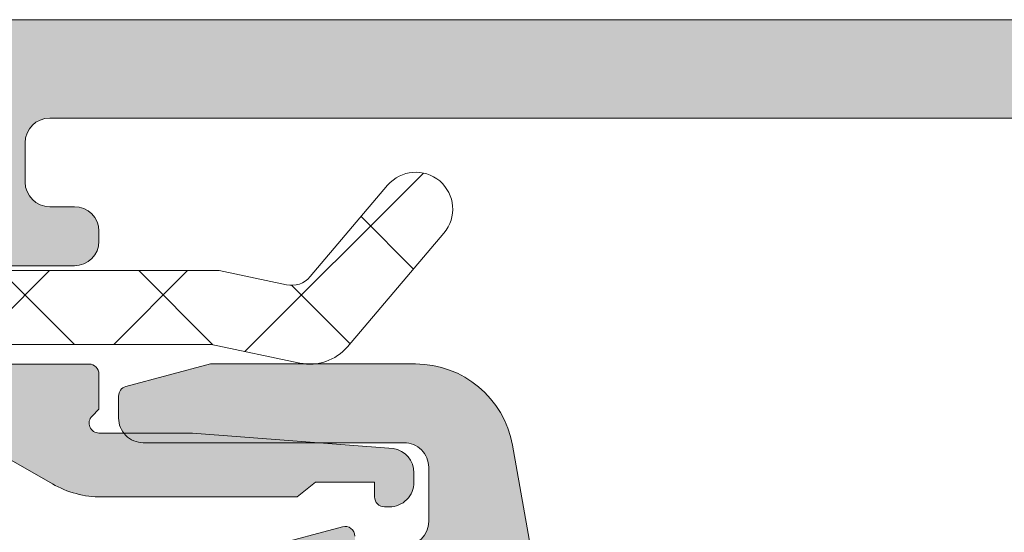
# Model space of a CAD drawing. Header units: millimetres. Extents: x 213386 to 506888, y 183055 to 450952.
# Tile 249 of 256: x 379374 to 379394, y 307950 to 307960. Entities that reach past the tile are written whole.
import ezdxf

# ---------------------------------------------------------------- set-up
doc = ezdxf.new("R2010")
doc.units = ezdxf.units.MM
doc.layers.add('FASÁDA DETAILNÍ', color=255, linetype='Continuous', lineweight=0)

msp = doc.modelspace()

# ---------------------------------------------------------------- hatches: boundary and pattern name
at = {"layer": 'FASÁDA DETAILNÍ'}
h = msp.add_hatch(color=256, dxfattribs=at)
edge = h.paths.add_edge_path()
edge.add_arc((379366.1488604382, 307959.4724513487), 0.5000674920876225, 90.00773245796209, 179.9922675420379)
edge.add_line((379365.6487929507, 307959.4725188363), (379365.6487929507, 307955.4725188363))
edge.add_arc((379366.1488604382, 307955.4725863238), 0.5000674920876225, 180.0077324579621, 269.9922675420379)
edge.add_line((379366.1487929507, 307954.9725188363), (379367.4488417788, 307954.9725188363))
edge.add_arc((379367.44880488, 307955.472555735), 0.5000369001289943, 270.0042279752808, 359.9957720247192)
edge.add_line((379367.9488417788, 307955.4725188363), (379367.9488417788, 307955.9725188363))
edge.add_line((379367.9488417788, 307955.9725188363), (379366.9488417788, 307955.9725188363))
edge.add_line((379366.9488417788, 307955.9725188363), (379366.9488417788, 307957.4725188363))
edge.add_arc((379367.9488048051, 307957.4725558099), 0.9999630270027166, 89.99788148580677, 180.0021185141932, ccw=False)
edge.add_line((379367.9488417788, 307958.4725188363), (379371.9488417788, 307958.4725188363))
edge.add_arc((379371.9487649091, 307957.4724419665), 1.000076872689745, 0.004403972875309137, 89.9955960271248, ccw=False)
edge.add_line((379372.9488417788, 307957.4725188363), (379372.9488417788, 307955.9725188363))
edge.add_line((379372.9488417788, 307955.9725188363), (379371.9488417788, 307955.9725188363))
edge.add_line((379371.9488417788, 307955.9725188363), (379371.9488417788, 307955.4725188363))
edge.add_arc((379372.448784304, 307955.4724613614), 0.4999425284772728, 179.9934131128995, 270.0065868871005)
edge.add_line((379372.4488417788, 307954.9725188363), (379375.2488295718, 307954.9725188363))
edge.add_arc((379375.2488295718, 307955.4725188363), 0.5, 270, 360)
edge.add_line((379375.7488295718, 307955.4725188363), (379375.7488295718, 307955.6725188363))
edge.add_arc((379375.2488295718, 307955.6725188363), 0.5, 0, 90)
edge.add_line((379375.2488295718, 307956.1725188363), (379374.7488295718, 307956.1725188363))
edge.add_arc((379374.7488646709, 307956.6725539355), 0.5000351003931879, 180.0040217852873, 269.99597821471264, ccw=False)
edge.add_line((379374.2488295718, 307956.6725188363), (379374.2488295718, 307957.4725218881))
edge.add_arc((379374.7488461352, 307957.4725053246), 0.5000165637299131, 90.00189796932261, 179.9981020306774, ccw=False)
edge.add_line((379374.7488295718, 307957.9725218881), (379406.0488234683, 307957.9725218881))
edge.add_line((379406.0488234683, 307957.9725218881), (379412.0872810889, 307957.540125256))
edge.add_arc((379412.0488250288, 307956.5409055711), 0.9999594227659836, 0, 87.79599713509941, ccw=False)
edge.add_line((379413.0487844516, 307956.5409055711), (379413.0487844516, 307949.8724533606))
edge.add_arc((379412.5487844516, 307949.8724533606), 0.5, -90, 0, ccw=False)
edge.add_line((379412.5487844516, 307949.3724533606), (379411.6487844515, 307949.3724533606))
edge.add_arc((379411.6487844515, 307948.8724533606), 0.5, 90, 180)
edge.add_line((379411.1487844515, 307948.8724533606), (379411.1487844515, 307947.4724518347))
edge.add_arc((379411.069948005, 307947.2049312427), 0.2788950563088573, -1.1645893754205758, 73.5801235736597, ccw=False)
edge.add_line((379411.3487854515, 307947.1992628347), (379411.3487854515, 307946.7456688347))
edge.add_arc((379411.0699173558, 307946.7400081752), 0.2789255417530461, -73.57540543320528, 1.1628700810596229, ccw=False)
edge.add_line((379411.1487844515, 307946.4724648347), (379411.1487844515, 307944.5924538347))
edge.add_arc((379411.4487844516, 307944.5924538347), 0.3000000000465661, 180, 269.9999999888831)
edge.add_line((379411.4487844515, 307944.2924538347), (379412.4287587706, 307944.2924538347))
edge.add_arc((379412.4287587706, 307944.5924538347), 0.2999999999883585, 270, 360)
edge.add_line((379412.7287587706, 307944.5924538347), (379412.7287587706, 307947.3524518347))
edge.add_arc((379412.8487587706, 307947.3524518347), 0.1199999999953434, 89.99999997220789, 180, ccw=False)
edge.add_line((379412.8487587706, 307947.4724518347), (379417.1487844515, 307947.4724518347))
edge.add_arc((379417.1487844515, 307946.9724518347), 0.5, 0, 90, ccw=False)
edge.add_line((379417.6487844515, 307946.9724518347), (379417.6487844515, 307946.2724518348))
edge.add_line((379417.6487844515, 307946.2724518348), (379416.2672889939, 307943.8796315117))
edge.add_arc((379416.3869042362, 307943.8105716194), 0.1381197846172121, 149.9999999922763, 270)
edge.add_line((379416.3869042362, 307943.6724518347), (379420.1487844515, 307943.6724518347))
edge.add_arc((379420.1487844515, 307941.6724518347), 2, 0, 90, ccw=False)
edge.add_line((379422.1487844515, 307941.6724518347), (379422.1487844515, 307941.104456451))
edge.add_arc((379422.6487844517, 307941.104456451), 0.5000000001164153, 180, 214.4790717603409)
edge.add_arc((379426.3582830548, 307943.6519297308), 4.999999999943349, 214.4790717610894, 264.6507719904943)
edge.add_arc((379425.9106646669, 307938.8105784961), 0.1381197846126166, 262.2975624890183, 390.0000000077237)
edge.add_line((379426.0302799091, 307938.8796383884), (379424.6487844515, 307941.2724587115))
edge.add_line((379424.6487844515, 307941.2724587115), (379424.6487844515, 307941.9724587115))
edge.add_arc((379425.1487844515, 307941.9724587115), 0.5, 90, 180, ccw=False)
edge.add_line((379425.1487844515, 307942.4724587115), (379429.4488101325, 307942.4724587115))
edge.add_arc((379429.4488101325, 307942.3524587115), 0.1199999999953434, 0, 90, ccw=False)
edge.add_line((379429.5688101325, 307942.3524587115), (379429.5688101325, 307939.5924607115))
edge.add_arc((379429.8688101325, 307939.5924607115), 0.2999999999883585, 180, 270)
edge.add_line((379429.8688101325, 307939.2924607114), (379430.8487844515, 307939.2924607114))
edge.add_arc((379430.8487844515, 307939.5924607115), 0.3000000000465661, 270.0000000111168, 360)
edge.add_line((379431.1487844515, 307939.5924607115), (379431.1487844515, 307941.4724717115))
edge.add_arc((379431.2276515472, 307941.740015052), 0.2789255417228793, 178.837129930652, 253.57540544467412, ccw=False)
edge.add_line((379430.9487834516, 307941.7456757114), (379430.9487834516, 307942.1992697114))
edge.add_arc((379431.2276208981, 307942.2049381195), 0.2788950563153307, 106.41987642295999, 181.1645893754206, ccw=False)
edge.add_line((379431.1487844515, 307942.4724587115), (379431.1487844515, 307945.4725171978))
edge.add_line((379431.1487844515, 307945.4725171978), (379430.4487120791, 307946.1726200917))
edge.add_line((379430.4487120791, 307946.1726200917), (379429.8487059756, 307946.1726200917))
edge.add_line((379429.8487059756, 307946.1726200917), (379429.8487059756, 307944.5726139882))
edge.add_arc((379429.3486965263, 307944.5726234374), 0.5000094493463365, 270.00108278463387, 359.9989172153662, ccw=False)
edge.add_line((379429.3487059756, 307944.0726139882), (379428.9532778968, 307944.0726139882))
edge.add_arc((379428.9532778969, 307944.5726139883), 0.5000000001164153, 254.9999999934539, 269.9999999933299, ccw=False)
edge.add_line((379428.8238683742, 307944.0896510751), (379427.3899816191, 307944.4738598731))
edge.add_arc((379427.6488006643, 307945.4397856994), 1.00000000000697, 180, 254.9999999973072, ccw=False)
edge.add_line((379426.6488006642, 307945.4397856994), (379426.6488006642, 307951.1726078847))
edge.add_line((379426.6488006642, 307951.1726078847), (379429.8487059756, 307951.1726078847))
edge.add_line((379429.8487059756, 307951.1726078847), (379429.8487059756, 307950.3726200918))
edge.add_line((379429.8487059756, 307950.3726200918), (379430.4487120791, 307950.3726200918))
edge.add_line((379430.4487120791, 307950.3726200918), (379431.1486937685, 307951.5850529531))
edge.add_line((379431.1486937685, 307951.5850529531), (379431.1486937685, 307952.6726078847))
edge.add_line((379431.1486937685, 307952.6726078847), (379416.1487844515, 307952.6726078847))
edge.add_arc((379416.1487844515, 307953.1726078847), 0.5, 180, 270, ccw=False)
edge.add_line((379415.6487844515, 307953.1726078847), (379415.6487844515, 307958.9725188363))
edge.add_arc((379414.6487844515, 307958.9725188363), 1, 0, 90)
edge.add_line((379414.6487844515, 307959.9725188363), (379366.1487929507, 307959.9725188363))
edge = h.paths.add_edge_path(flags=16)
edge.add_line((379425.0488006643, 307950.3726200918), (379425.0488006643, 307945.9726200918))
edge.add_arc((379424.5488006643, 307945.9726200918), 0.5, -90, 0, ccw=False)
edge.add_line((379424.5488006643, 307945.4726200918), (379420.1488006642, 307945.4726200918))
edge.add_arc((379420.1488006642, 307945.9726200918), 0.5, 180, 270, ccw=False)
edge.add_line((379419.6488006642, 307945.9726200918), (379419.6488006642, 307950.3726200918))
edge.add_arc((379420.1488006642, 307950.3726200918), 0.5, 90, 180, ccw=False)
edge.add_line((379420.1488006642, 307950.8726200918), (379424.5488006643, 307950.8726200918))
edge.add_arc((379424.5488006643, 307950.3726200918), 0.5, 0, 90, ccw=False)
h = msp.add_hatch(dxfattribs=at)
h.set_pattern_fill('ANSI37', color=256, scale=0.625, angle=270, style=0)
h.set_pattern_definition([(315, (379375.6487931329, 307952.9725188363), (1.403165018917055, 1.403165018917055), []), (44.99999999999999, (379375.6487931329, 307952.9725188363), (-1.403165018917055, 1.403165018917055), [])])
edge = h.paths.add_edge_path()
edge.add_ellipse((379366.7618776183, 307948.3519570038), major_axis=(-5.03946705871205, 0), ratio=1, start_angle=274.9644612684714, end_angle=330.2082155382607)
edge.add_ellipse((379362.648793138, 307950.7067572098), major_axis=(-0.3000000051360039, 0), ratio=1, start_angle=330.2078270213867, end_angle=359.9993073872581)
edge.add_line((379362.3487931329, 307950.7067608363), (379362.3487901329, 307950.1724768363))
edge.add_ellipse((379362.6487898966, 307950.1724756), major_axis=(-0.2999997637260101, 0), ratio=1, start_angle=-0.0002361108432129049, end_angle=90.00004511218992)
edge.add_line((379362.6487901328, 307949.8724758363), (379364.1987871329, 307949.8724758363))
edge.add_ellipse((379364.1987794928, 307949.5724651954), major_axis=(-0.3000106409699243, 0), ratio=1, start_angle=180.0043239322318, end_angle=269.9985408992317, ccw=False)
edge.add_line((379364.4987901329, 307949.5724878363), (379364.4988011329, 307948.1725058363))
edge.add_ellipse((379364.7987909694, 307948.1725086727), major_axis=(-0.2999898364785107, 0), ratio=1, start_angle=0.0005417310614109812, end_angle=89.99964924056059)
edge.add_line((379364.7987891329, 307947.8725188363), (379366.4988011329, 307947.8725188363))
edge.add_ellipse((379366.4987939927, 307948.1725289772), major_axis=(-0.3000101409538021, 0), ratio=1, start_angle=90.00136362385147, end_angle=179.9955805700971)
edge.add_line((379366.7988041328, 307948.1725058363), (379366.7987931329, 307949.7363368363))
edge.add_ellipse((379367.0999521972, 307949.7691938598), major_axis=(-0.3029461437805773, 0), ratio=1, start_angle=-103.48357731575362, end_angle=6.226450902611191, ccw=False)
edge.add_ellipse((379375.8048753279, 307961.0851581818), major_axis=(-14.00076634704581, 0), ratio=1, start_angle=51.92437992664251, end_angle=74.69826779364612)
edge.add_ellipse((379371.9981617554, 307947.0929204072), major_axis=(-0.5004721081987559, 0), ratio=1, start_angle=140.1933656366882, end_angle=257.0823914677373, ccw=False)
edge.add_line((379372.3826291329, 307946.7725188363), (379364.0993501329, 307946.7725188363))
edge.add_ellipse((379364.0993506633, 307947.2725185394), major_axis=(-0.4999997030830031, 0), ratio=1, start_angle=29.999980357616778, end_angle=89.99993921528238, ccw=False)
edge.add_line((379363.6663381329, 307947.0225188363), (379363.4931321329, 307947.3225188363))
edge.add_ellipse((379363.0601196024, 307947.0725191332), major_axis=(-0.4999997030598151, 0), ratio=1, start_angle=209.9999803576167, end_angle=269.9999392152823)
edge.add_line((379363.0601201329, 307947.5725188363), (379361.4307721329, 307947.5725188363))
edge.add_ellipse((379361.4307713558, 307946.5725194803), major_axis=(-0.9999993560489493, 0), ratio=1, start_angle=269.9999554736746, end_angle=329.949661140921)
edge.add_ellipse((379354.2463906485, 307950.7288462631), major_axis=(-7.300023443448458, 0), ratio=1, start_angle=101.2855536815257, end_angle=149.9496454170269, ccw=False)
edge.add_ellipse((379356.0616227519, 307943.6725092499), major_axis=(-0.3999905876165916, 0), ratio=1, start_angle=-69.49817055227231, end_angle=14.85297522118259, ccw=False)
edge.add_ellipse((379353.6875558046, 307950.0216073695), major_axis=(-6.378448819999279, 0), ratio=1, start_angle=110.501874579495, end_angle=165.5474022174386)
edge.add_line((379359.8641551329, 307948.4296808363), (379360.2277421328, 307949.8403878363))
edge.add_line((379360.2277421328, 307949.8403878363), (379360.4378551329, 307950.7030888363))
edge.add_ellipse((379365.7744778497, 307949.3725238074), major_axis=(-5.499995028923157, 0), ratio=1, start_angle=269.9999657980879, end_angle=346.00004503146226, ccw=False)
edge.add_line((379365.7744811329, 307954.8725188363), (379378.1925091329, 307954.8725188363))
edge.add_line((379378.1925091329, 307954.8725188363), (379379.5555661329, 307954.5848998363))
edge.add_ellipse((379379.658798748, 307955.0741261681), major_axis=(-0.4999993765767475, 0), ratio=1, start_angle=78.08469922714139, end_angle=139.7162484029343)
edge.add_line((379380.0402241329, 307954.7508398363), (379381.6138351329, 307956.6074478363))
edge.add_ellipse((379382.1859741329, 307956.1225183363), major_axis=(-0.749999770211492, 0), ratio=1, start_angle=139.7162938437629, end_angle=319.71629384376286, ccw=False)
edge.add_line((379382.7581131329, 307955.6375888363), (379380.7988271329, 307953.3259448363))
edge.add_ellipse((379380.0359755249, 307953.9725169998), major_axis=(-0.9999990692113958, 0), ratio=1, start_angle=78.0847521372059, end_angle=139.7163013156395, ccw=False)
edge.add_line((379379.8295111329, 307952.9940638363), (379378.0359741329, 307953.3725188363))
edge.add_line((379378.0359741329, 307953.3725188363), (379366.3257731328, 307953.3725188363))
h = msp.add_hatch(color=256, dxfattribs=at)
edge = h.paths.add_edge_path()
edge.add_line((379380.1487931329, 307950.5725188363), (379379.7755881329, 307950.2725188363))
edge.add_line((379379.7755881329, 307950.2725188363), (379375.8023831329, 307950.2725188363))
edge.add_ellipse((379375.8023847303, 307952.2725260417), major_axis=(-2.000007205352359, 0), ratio=1, start_angle=60.000066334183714, end_angle=89.99995423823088, ccw=False)
edge.add_line((379374.8023831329, 307950.5404678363), (379373.8253311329, 307951.1045698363))
edge.add_ellipse((379372.8253295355, 307949.3725116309), major_axis=(-2.000007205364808, 0), ratio=1, start_angle=240.0000663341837, end_angle=269.9999542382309)
edge.add_line((379372.8253311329, 307951.3725188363), (379367.1054971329, 307951.3725188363))
edge.add_ellipse((379367.1054967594, 307950.8725192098), major_axis=(-0.4999996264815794, 0), ratio=1, start_angle=-90.00004280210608, end_angle=4.280210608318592e-05)
edge.add_line((379366.6054971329, 307950.8725188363), (379366.6054971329, 307948.9725188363))
edge.add_ellipse((379366.1057551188, 307948.9722608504), major_axis=(-0.499742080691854, 0), ratio=1, start_angle=89.9704217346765, end_angle=180.0295782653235, ccw=False)
edge.add_line((379366.1054971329, 307948.4725188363), (379365.1054971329, 307948.4725188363))
edge.add_ellipse((379365.105239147, 307948.9722608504), major_axis=(-0.499742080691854, 0), ratio=1, start_angle=-0.029578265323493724, end_angle=90.0295782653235, ccw=False)
edge.add_line((379364.6054971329, 307948.9725188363), (379364.6054971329, 307949.9725188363))
edge.add_ellipse((379364.1057576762, 307949.9727793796), major_axis=(-0.4997395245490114, 0), ratio=1, start_angle=179.9701283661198, end_angle=270.0298716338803)
edge.add_line((379364.1054971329, 307950.4725188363), (379363.1054971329, 307950.4725188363))
edge.add_ellipse((379363.105243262, 307950.9722669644), major_axis=(-0.4997481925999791, 0), ratio=1, start_angle=-0.028876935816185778, end_angle=90.02910612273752, ccw=False)
edge.add_line((379362.6054951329, 307950.9725188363), (379362.6054951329, 307951.2055498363))
edge.add_ellipse((379363.105494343, 307951.2055503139), major_axis=(-0.4999992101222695, 0), ratio=1, start_angle=-36.24931301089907, end_angle=5.472831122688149e-05, ccw=False)
edge.add_ellipse((379365.6054976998, 307949.3725124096), major_axis=(-3.600006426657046, 0), ratio=1, start_angle=270.0000408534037, end_angle=323.7506139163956, ccw=False)
edge.add_line((379365.6054951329, 307952.9725188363), (379375.5487931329, 307952.9725188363))
edge.add_ellipse((379375.5487932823, 307952.7725189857), major_axis=(-0.1999998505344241, 0), ratio=1, start_angle=179.9999571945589, end_angle=270.0000428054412, ccw=False)
edge.add_line((379375.7487931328, 307952.7725188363), (379375.7487931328, 307952.0552978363))
edge.add_line((379375.7487931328, 307952.0552978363), (379375.6078321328, 307951.9143988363))
edge.add_ellipse((379375.7487935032, 307951.7725188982), major_axis=(-0.2000000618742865, 0), ratio=1, start_angle=-45.1860756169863, end_angle=89.99989391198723)
edge.add_line((379375.7487931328, 307951.5725188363), (379377.6483621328, 307951.5725188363))
edge.add_line((379377.6483621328, 307951.5725188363), (379381.7270101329, 307951.2582008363))
edge.add_ellipse((379381.6487926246, 307950.7643561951), major_axis=(-0.5000005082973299, 0), ratio=1, start_angle=180.0000734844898, end_angle=260.9999772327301, ccw=False)
edge.add_line((379382.1487931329, 307950.7643568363), (379382.1487931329, 307950.5725188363))
edge.add_ellipse((379381.6487935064, 307950.5725184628), major_axis=(-0.4999996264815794, 0), ratio=1, start_angle=89.99995719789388, end_angle=180.0000428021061, ccw=False)
edge.add_line((379381.6487931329, 307950.0725188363), (379381.5487931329, 307950.0725188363))
edge.add_ellipse((379381.5487929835, 307950.272518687), major_axis=(-0.1999998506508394, 0), ratio=1, start_angle=-4.278876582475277e-05, end_angle=90.00004278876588, ccw=False)
edge.add_line((379381.3487931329, 307950.2725188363), (379381.3487931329, 307950.5725188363))
edge.add_line((379381.3487931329, 307950.5725188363), (379380.1487931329, 307950.5725188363))
h = msp.add_hatch(color=256, dxfattribs=at)
edge = h.paths.add_edge_path(flags=16)
edge.add_line((379383.3486491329, 307947.4763038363), (379383.3486491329, 307943.2765538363))
edge.add_ellipse((379382.8486495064, 307943.2765534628), major_axis=(-0.4999996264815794, 0), ratio=1, start_angle=89.99995719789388, end_angle=180.0000428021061, ccw=False)
edge.add_line((379382.8486491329, 307942.7765538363), (379378.4486251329, 307942.7765538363))
edge.add_ellipse((379378.4486247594, 307943.2765534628), major_axis=(-0.4999996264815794, 0), ratio=1, start_angle=-4.280210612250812e-05, end_angle=90.00004280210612, ccw=False)
edge.add_line((379377.9486251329, 307943.2765538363), (379377.9486251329, 307947.4763028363))
edge.add_ellipse((379378.4486256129, 307947.4763023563), major_axis=(-0.5000004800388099, 0), ratio=1, start_angle=270.0000550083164, end_angle=359.9999449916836, ccw=False)
edge.add_line((379378.4486251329, 307947.9763028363), (379382.8486491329, 307947.9763038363))
edge.add_ellipse((379382.8486495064, 307947.4763042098), major_axis=(-0.4999996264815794, 0), ratio=1, start_angle=179.9999571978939, end_angle=270.0000428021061, ccw=False)
edge = h.paths.add_edge_path()
edge.add_line((379385.3470301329, 307944.5628998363), (379384.1472701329, 307951.3258998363))
edge.add_arc((379382.1780185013, 307950.9765554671), 1.999998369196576, 10.05959013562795, 90.00003920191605)
edge.add_line((379382.1780171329, 307952.9765538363), (379378.0130441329, 307952.9765538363))
edge.add_line((379378.0130441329, 307952.9765538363), (379376.2952551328, 307952.5162728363))
edge.add_arc((379376.3470190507, 307952.3230877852), 0.1999999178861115, 105.0000385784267, 179.9999853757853)
edge.add_line((379376.1470191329, 307952.3230878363), (379376.1470191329, 307951.8765538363))
edge.add_arc((379376.6470187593, 307951.8765534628), 0.4999996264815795, 179.9999571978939, 270.0000428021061)
edge.add_line((379376.6470191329, 307951.3765538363), (379381.9470191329, 307951.3765538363))
edge.add_arc((379381.9470195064, 307950.8765542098), 0.4999996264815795, -4.280210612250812e-05, 90.00004280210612, ccw=False)
edge.add_line((379382.4470191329, 307950.8765538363), (379382.4470191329, 307949.7763038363))
edge.add_arc((379381.9470186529, 307949.7763043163), 0.5000004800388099, 270.0000550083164, 359.9999449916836, ccw=False)
edge.add_line((379381.9470191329, 307949.2763038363), (379380.9470191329, 307949.2763038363))
edge.add_line((379380.9470191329, 307949.2763038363), (379380.9470191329, 307949.4763038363))
edge.add_arc((379380.7470189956, 307949.4763035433), 0.2000001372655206, 8.394323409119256e-05, 105.0000054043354)
edge.add_line((379380.6952551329, 307949.6694888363), (379379.2278671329, 307949.2763028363))
edge.add_line((379379.2278671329, 307949.2763028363), (379377.1470191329, 307949.2763028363))
edge.add_arc((379377.1470200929, 307948.2763018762), 1.000000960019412, 90.00005500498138, 179.9999449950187)
edge.add_line((379376.1470191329, 307948.2763028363), (379376.1470191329, 307937.3768008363))
edge.add_arc((379376.5470194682, 307937.3768005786), 0.400000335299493, 179.9999630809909, 299.9999168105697)
edge.add_line((379376.7470191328, 307937.0303898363), (379377.6098671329, 307937.5285558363))
edge.add_line((379377.6098671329, 307937.5285558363), (379379.1020281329, 307937.9564258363))
edge.add_arc((379379.0193367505, 307938.2448046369), 0.3000003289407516, 286.0000168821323, 390.1792412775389)
edge.add_line((379379.2786741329, 307938.3956168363), (379377.8469391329, 307940.8612278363))
edge.add_line((379377.8469391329, 307940.8612278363), (379377.8469391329, 307941.2816468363))
edge.add_arc((379378.0385074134, 307941.2851393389), 0.1916001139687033, 87.47777809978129, 181.0444500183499, ccw=False)
edge.add_line((379378.0469391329, 307941.4765538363), (379384.5363781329, 307941.4765538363))
edge.add_arc((379384.5546158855, 307941.2773873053), 0.1999998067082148, -24.14094813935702, 95.23200452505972, ccw=False)
edge.add_line((379384.7371241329, 307941.1955908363), (379383.6688031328, 307938.8119058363))
edge.add_arc((379383.8513117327, 307938.7301090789), 0.2000002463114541, 155.8590177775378, 248.0262022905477)
edge.add_line((379383.7764751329, 307938.5446378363), (379385.7997031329, 307937.7282778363))
edge.add_arc((379385.9493762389, 307938.0992197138), 0.3999998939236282, 248.0261821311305, 360.0000175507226)
edge.add_line((379386.3493761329, 307938.0992198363), (379386.3493771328, 307940.1633668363))
edge.add_arc((379386.0493774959, 307940.1633677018), 0.299999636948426, 359.9998346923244, 412.0950865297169)
edge.add_arc((379386.4179880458, 307940.636787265), 0.3000002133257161, 164.0001379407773, 232.0953474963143, ccw=False)
edge.add_line((379386.1296091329, 307940.7194778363), (379386.3469311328, 307941.4773668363))
edge.add_arc((379384.7469320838, 307941.4773672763), 1.599999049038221, 359.9999842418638, 418.4076055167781)
edge.add_arc((379385.8470641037, 307943.2661393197), 0.499999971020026, 180.0015450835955, 238.40766403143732, ccw=False)
edge.add_line((379385.3470641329, 307943.2661258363), (379385.3470301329, 307944.5628998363))

# ---------------------------------------------------------------- linework, layer by layer
for points in [[(379414.6487844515, 307959.9725188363), (379366.1487929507, 307959.9725188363, 0.4141345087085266)], [(379372.4488417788, 307954.9725188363), (379375.2488295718, 307954.9725188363, 0.4142135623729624), (379375.7488295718, 307955.4725188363), (379375.7488295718, 307955.6725188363, 0.414213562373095), (379375.2488295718, 307956.1725188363), (379374.7488295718, 307956.1725188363, -0.4141724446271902), (379374.2488295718, 307956.6725188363), (379374.2488295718, 307957.4725218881, -0.4141941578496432), (379374.7488295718, 307957.9725218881), (379406.0488234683, 307957.9725218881)], [(379385.3470301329, 307944.5628998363), (379384.1472701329, 307951.3258998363), (379384.1472701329, 307951.3258998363, 0.363676), (379382.1780171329, 307952.9765538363), (379378.0130441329, 307952.9765538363), (379376.2952551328, 307952.5162728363), (379376.2952551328, 307952.5162728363, 0.339454), (379376.1470191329, 307952.3230878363), (379376.1470191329, 307951.8765538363), (379376.1470191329, 307951.8765538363, 0.414214), (379376.6470191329, 307951.3765538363), (379381.9470191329, 307951.3765538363), (379381.9470191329, 307951.3765538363, -0.414214), (379382.4470191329, 307950.8765538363), (379382.4470191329, 307949.7763038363), (379382.4470191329, 307949.7763038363, -0.414213), (379381.9470191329, 307949.2763038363)], [(379380.9470191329, 307949.4763038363, 0.493145), (379380.6952551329, 307949.6694888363), (379379.2278671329, 307949.2763028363)]]:
    msp.add_lwpolyline(points, format="xyb", dxfattribs=at)
at = {"layer": 'FASÁDA DETAILNÍ', "extrusion": (0, 0, -1)}
for points in [[(-379365.7744811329, 307954.8725188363), (-379378.1925091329, 307954.8725188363), (-379379.5555661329, 307954.5848998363), (-379379.5555661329, 307954.5848998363, -0.275594), (-379380.0402241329, 307954.7508398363), (-379381.6138351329, 307956.6074478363), (-379381.6138351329, 307956.6074478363, 1), (-379382.7581131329, 307955.6375888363), (-379380.7988271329, 307953.3259448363), (-379380.7988271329, 307953.3259448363, 0.275594), (-379379.8295111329, 307952.9940638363), (-379378.0359741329, 307953.3725188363), (-379366.3257731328, 307953.3725188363)], [(-379365.6054951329, 307952.9725188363), (-379375.5487931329, 307952.9725188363), (-379375.5487931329, 307952.9725188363, 0.414214), (-379375.7487931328, 307952.7725188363), (-379375.7487931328, 307952.0552978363), (-379375.6078321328, 307951.9143988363), (-379375.6078321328, 307951.9143988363, -0.669353), (-379375.7487931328, 307951.5725188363), (-379377.6483621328, 307951.5725188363), (-379381.7270101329, 307951.2582008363), (-379381.7270101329, 307951.2582008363, 0.368919), (-379382.1487931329, 307950.7643568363), (-379382.1487931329, 307950.5725188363), (-379382.1487931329, 307950.5725188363, 0.414214), (-379381.6487931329, 307950.0725188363), (-379381.5487931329, 307950.0725188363), (-379381.5487931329, 307950.0725188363, 0.414214), (-379381.3487931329, 307950.2725188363), (-379381.3487931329, 307950.5725188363), (-379380.1487931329, 307950.5725188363), (-379380.1487931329, 307950.5725188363), (-379379.7755881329, 307950.2725188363), (-379375.8023831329, 307950.2725188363), (-379375.8023831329, 307950.2725188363, 0.131652), (-379374.8023831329, 307950.5404678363), (-379373.8253311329, 307951.1045698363)]]:
    msp.add_lwpolyline(points, format="xyb", dxfattribs=at)

doc.saveas('drawing.dxf')
